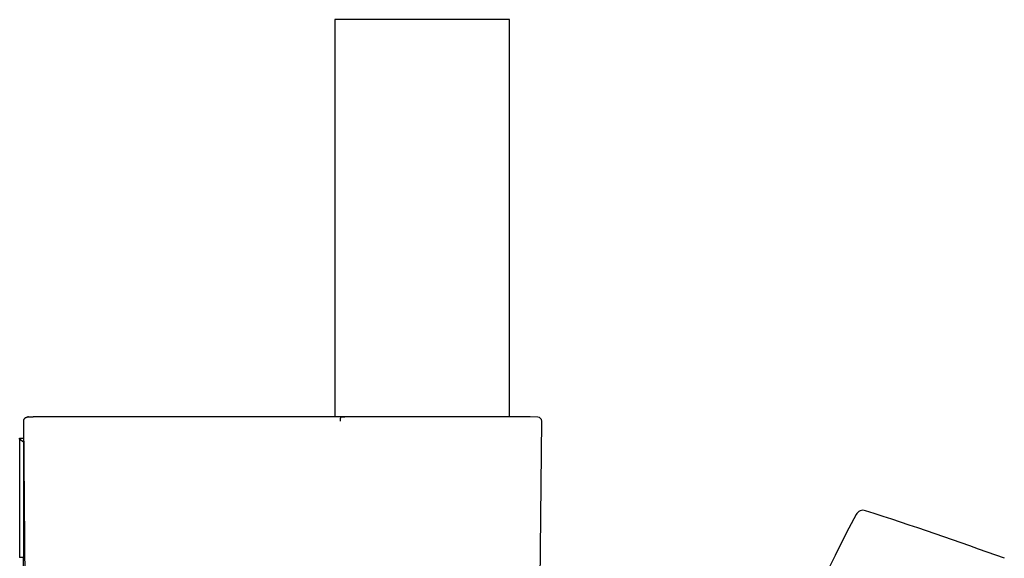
# Model space of a CAD drawing. Header units: millimetres. Extents: x 8 to 1095, y 12 to 2372.
# Tile 88 of 88: x 941 to 1064, y 2305 to 2372. Entities that reach past the tile are written whole.
import ezdxf

# ---------------------------------------------------------------- set-up
doc = ezdxf.new("R2010")
doc.units = ezdxf.units.MM

msp = doc.modelspace()

# ---------------------------------------------------------------- linework, layer by layer
at = {"color": 7, "linetype": 'Continuous', "lineweight": 30}
for p, q in [((980.48, 2372.1), (980.48, 2322.28)), ((1002.38, 2372.1), (980.48, 2372.1)), ((1002.38, 2322.26), (1002.38, 2372.1)), ((941.44, 2321.72), (941.44, 2321.73)), ((941.44, 2321.7), (941.44, 2321.72)), ((941.87, 2272.46), (941.44, 2321.72)), ((941.45, 2320.09), (941.44, 2321.7)), ((941.94, 2322.25), (942.59, 2322.28)), ((942.03, 2322.26), (941.94, 2322.26)), ((942.59, 2322.28), (942.61, 2322.28)), ((981.14, 2322.28), (980.55, 2322.28)), ((981.23, 2322.22), (981.7, 2322.26)), ((981.23, 2322.22), (981.23, 2322.22)), ((981.7, 2322.26), (981.71, 2322.26)), ((1004.98, 2322.26), (981.71, 2322.26)), ((1005.95, 2322.23), (1005, 2322.26)), ((1006, 2272.37), (1006.43, 2321.73)), ((940.93, 2319.45), (940.93, 2319.6)), ((940.93, 2319.6), (941.46, 2319.6)), ((941.43, 2319.1), (940.93, 2319.45)), ((940.93, 2319.45), (940.93, 2304.6)), ((941.43, 2319.1), (941.43, 2304.6)), ((941.46, 2319.1), (941.43, 2319.1)), ((941.45, 2320.08), (941.45, 2320.09)), ((941.43, 2304.6), (940.93, 2304.6)), ((941.59, 2304.6), (941.43, 2304.6)), ((941.43, 2289.6), (941.43, 2304.6))]:
    msp.add_line(p, q, dxfattribs=at)
for centre, radius, start, end in [((1004.98, 2321.76), 0.5, 87.9546, 90), ((1005.93, 2321.73), 0.5, 359.5, 87.9546), ((1046.76, 2309.54), 1, 72.1094, 152.5446), ((893.47, 1834.67), 500, 70, 72.1094), ((1396.65, 2127.75), 395.3, 152.5446, 170.4014)]:
    msp.add_arc(centre, radius, start, end, dxfattribs=at)
for points, knots in [([(941.44, 2321.73), (941.44, 2321.75), (941.44, 2321.8), (941.45, 2321.86), (941.47, 2321.93), (941.5, 2321.99), (941.55, 2322.05), (941.61, 2322.12), (941.68, 2322.18), (941.77, 2322.22), (941.85, 2322.25), (941.91, 2322.25), (941.94, 2322.25)], [0, 0, 0, 0, 0.070133, 0.140312, 0.209989, 0.279728, 0.379442, 0.479303, 0.617629, 0.756131, 0.878055, 1, 1, 1, 1]), ([(980.55, 2322.28), (980.48, 2322.28), (978.95, 2322.28), (975.96, 2322.28), (971.56, 2322.28), (967.17, 2322.28), (962.77, 2322.28), (958.37, 2322.28), (953.98, 2322.28), (949.58, 2322.28), (945.79, 2322.28), (943.46, 2322.28), (942.61, 2322.28)], [0, 0, 0, 0, 0.005004, 0.120892, 0.236779, 0.352667, 0.468555, 0.584443, 0.700331, 0.816219, 0.932107, 1, 1, 1, 1]), ([(981.53, 2322.27), (981.52, 2322.27), (981.5, 2322.27), (981.46, 2322.27), (981.4, 2322.28), (981.33, 2322.28), (981.26, 2322.28), (981.2, 2322.28), (981.16, 2322.28), (981.14, 2322.28)], [0, 0, 0, 0, 0.027557, 0.210919, 0.384013, 0.556735, 0.725892, 0.89439, 1, 1, 1, 1]), ([(981.23, 2322.22), (981.22, 2322.22), (981.21, 2322.22), (981.2, 2322.19), (981.18, 2322.15), (981.17, 2322.11), (981.16, 2322.04), (981.15, 2321.98), (981.15, 2321.9), (981.15, 2321.82), (981.14, 2321.76), (981.15, 2321.73), (981.15, 2321.72)], [0, 0, 0, 0, 0.108085, 0.219304, 0.327389, 0.438608, 0.546693, 0.657911, 0.766006, 0.877233, 0.972053, 1, 1, 1, 1]), ([(981.72, 2322.26), (981.71, 2322.27), (981.64, 2322.27), (981.58, 2322.27), (981.53, 2322.27)], [0, 0, 0, 0, 0.228484, 1, 1, 1, 1]), ([(981.7, 2322.26), (981.7, 2322.26), (981.7, 2322.26), (981.7, 2322.26), (981.7, 2322.26)], [0, 0, 0, 0, 0.840749, 1, 1, 1, 1])]:
    msp.add_open_spline(points, degree=3, knots=knots, dxfattribs=at)

doc.saveas('drawing.dxf')
